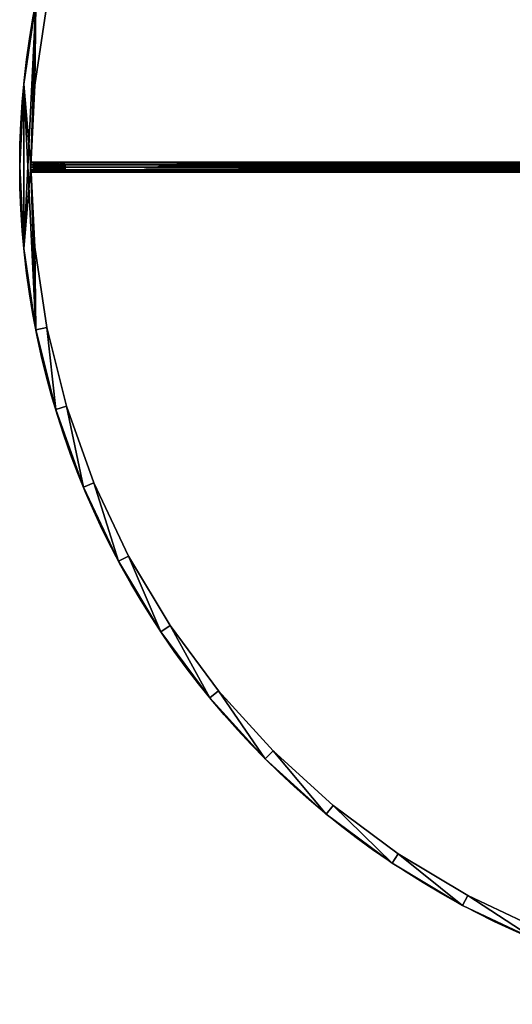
# Model space of a CAD drawing. Extents: x 5 to 504, y 5 to 504.
# Tile 1 of 256: x 5 to 151, y 5 to 298. Entities that reach past the tile are written whole.
import ezdxf

# ---------------------------------------------------------------- set-up
doc = ezdxf.new("R2010")
doc.units = 0
doc.layers.get('0').update_dxf_attribs({"color": 13, "linetype": 'CONTINUOUS'})

# ---------------------------------------------------------------- blocks, each defined once
blk = doc.blocks.new('GROUP_13')
for p, q in [((1.44, 329.41), (1.44, 329.41, 4)), ((5.42, 329.01), (5.42, 329.01, 4)), ((0, 300), (0, 300, 4)), ((4, 300), (4, 300, 4)), ((1.44, 270.59), (1.44, 270.59, 4)), ((5.42, 270.99, 4), (5.42, 270.99)), ((5.76, 241.47), (5.76, 241.47, 4)), ((9.69, 242.25, 4), (9.69, 242.25)), ((12.92, 212.91), (12.92, 212.91, 4)), ((16.74, 214.08, 4), (16.74, 214.08)), ((22.84, 185.19), (22.84, 185.19, 4)), ((26.53, 186.72, 4), (26.53, 186.72)), ((38.95, 160.47, 4), (38.95, 160.47)), ((35.42, 158.58), (35.42, 158.58, 4)), ((53.88, 135.55, 4), (53.88, 135.55)), ((50.56, 133.33), (50.56, 133.33, 4)), ((68.1, 109.68), (68.1, 109.68, 4)), ((71.19, 112.22, 4), (71.19, 112.22)), ((90.69, 90.69, 4), (90.69, 90.69)), ((87.87, 87.87), (87.87, 87.87, 4)), ((112.22, 71.19, 4), (112.22, 71.19)), ((109.68, 68.1), (109.68, 68.1, 4)), ((135.55, 53.88, 4), (135.55, 53.88)), ((133.33, 50.56), (133.33, 50.56, 4)), ((160.47, 38.95, 4), (160.47, 38.95)), ((158.58, 35.42), (158.58, 35.42, 4))]:
    blk.add_line(p, q)
for points in [[(9.69, 357.75, 4), (5.42, 329.01, 4), (4, 300, 4), (5.42, 270.99, 4), (9.69, 242.25, 4), (16.74, 214.08, 4), (26.53, 186.72, 4), (38.95, 160.47, 4), (53.88, 135.55, 4), (71.19, 112.22, 4), (90.69, 90.69, 4), (112.22, 71.19, 4), (135.55, 53.88, 4), (160.47, 38.95, 4), (186.72, 26.53, 4), (214.08, 16.74, 4), (242.25, 9.69, 4), (270.99, 5.42, 4), (300, 4, 4), (329.01, 5.42, 4), (357.75, 9.69, 4)], [(357.75, 9.69, 0), (329.01, 5.42, 0), (300, 4, 0), (270.99, 5.42, 0), (242.25, 9.69, 0), (214.08, 16.74, 0), (186.72, 26.53, 0), (160.47, 38.95, 0), (135.55, 53.88, 0), (112.22, 71.19, 0), (90.69, 90.69, 0), (71.19, 112.22, 0), (53.88, 135.55, 0), (38.95, 160.47, 0), (26.53, 186.72, 0), (16.74, 214.08, 0), (9.69, 242.25, 0), (5.42, 270.99, 0), (4, 300, 0), (5.42, 329.01, 0), (9.69, 357.75, 0)]]:
    blk.add_polyline3d(points)
for centre in [(300, 300), (300, 300, 4)]:
    blk.add_circle(centre, 300)
mesh = blk.add_polyface()
corners = [(1.44, 270.59, 4), (1.44, 329.41, 4), (0, 300, 4), (5.76, 241.47, 4), (4, 300, 4), (5.42, 270.99, 4), (9.69, 242.25, 4), (12.92, 212.91, 4), (16.74, 214.08, 4), (22.84, 185.19, 4), (26.53, 186.72, 4), (35.42, 158.58, 4), (38.95, 160.47, 4), (50.56, 133.33, 4), (53.88, 135.55, 4), (68.1, 109.68, 4), (71.19, 112.22, 4), (87.87, 87.87, 4), (90.69, 90.69, 4), (109.68, 68.1, 4), (112.22, 71.19, 4), (133.33, 50.56, 4), (135.55, 53.88, 4), (158.58, 35.42, 4), (160.47, 38.95, 4), (185.19, 22.84, 4), (186.72, 26.53, 4), (212.91, 12.92, 4), (214.08, 16.74, 4), (241.47, 5.76, 4), (242.25, 9.69, 4), (270.59, 1.44, 4), (270.99, 5.42, 4), (300, 0, 4), (300, 4, 4), (329.41, 1.44, 4), (329.01, 5.42, 4), (357.75, 9.69, 4), (358.53, 5.76, 4), (385.92, 16.74, 4), (387.09, 12.92, 4), (413.28, 26.53, 4), (414.81, 22.84, 4), (439.53, 38.95, 4), (441.42, 35.42, 4), (464.45, 53.88, 4), (466.67, 50.56, 4), (487.78, 71.19, 4), (490.32, 68.1, 4), (509.31, 90.69, 4), (512.13, 87.87, 4), (528.81, 112.22, 4), (531.9, 109.68, 4), (546.12, 135.55, 4), (549.44, 133.33, 4), (561.05, 160.47, 4), (564.58, 158.58, 4), (573.47, 186.72, 4), (577.16, 185.19, 4), (583.26, 214.08, 4), (587.08, 212.91, 4), (590.31, 242.25, 4), (594.24, 241.47, 4), (594.58, 270.99, 4), (598.56, 270.59, 4), (596, 300, 4), (5.76, 358.53, 4), (5.42, 329.01, 4), (9.69, 357.75, 4), (12.92, 387.09, 4), (16.74, 385.92, 4), (22.84, 414.81, 4), (26.53, 413.28, 4), (35.42, 441.42, 4), (38.95, 439.53, 4), (50.56, 466.67, 4), (53.88, 464.45, 4), (68.1, 490.32, 4), (71.19, 487.78, 4), (87.87, 512.13, 4), (90.69, 509.31, 4), (109.68, 531.9, 4), (112.22, 528.81, 4), (133.33, 549.44, 4), (135.55, 546.12, 4), (158.58, 564.58, 4), (160.47, 561.05, 4), (185.19, 577.16, 4), (186.72, 573.47, 4), (212.91, 587.08, 4), (214.08, 583.26, 4), (241.47, 594.24, 4), (242.25, 590.31, 4), (270.59, 598.56, 4), (270.99, 594.58, 4), (300, 600, 4), (300, 596, 4), (329.01, 594.58, 4), (329.41, 598.56, 4), (357.75, 590.31, 4), (358.53, 594.24, 4), (385.92, 583.26, 4), (387.09, 587.08, 4), (413.28, 573.47, 4), (414.81, 577.16, 4), (439.53, 561.05, 4), (441.42, 564.58, 4), (464.45, 546.12, 4), (466.67, 549.44, 4), (487.78, 528.81, 4), (490.32, 531.9, 4), (509.31, 509.31, 4), (512.13, 512.13, 4), (528.81, 487.78, 4), (531.9, 490.32, 4), (546.12, 464.45, 4), (549.44, 466.67, 4), (561.05, 439.53, 4), (564.58, 441.42, 4), (573.47, 413.28, 4), (577.16, 414.81, 4), (583.26, 385.92, 4), (587.08, 387.09, 4), (590.31, 357.75, 4), (594.24, 358.53, 4), (594.58, 329.01, 4), (598.56, 329.41, 4), (600, 300, 4)]
mesh.append_faces([[corners[k] for k in face] for face in [(0, 1, 2), (126, 64, 127)]], dxfattribs={"vtx0": -1})
mesh.append_faces([[corners[k] for k in face] for face in [(4, 3, 5), (5, 3, 6), (6, 7, 8), (8, 9, 10), (10, 11, 12), (12, 13, 14), (14, 15, 16), (16, 17, 18), (18, 19, 20), (20, 21, 22), (22, 23, 24), (24, 25, 26), (26, 27, 28), (28, 29, 30), (30, 31, 32), (32, 33, 34), (34, 35, 36), (36, 35, 37), (37, 38, 39), (39, 40, 41), (41, 42, 43), (43, 44, 45), (45, 46, 47), (47, 48, 49), (49, 50, 51), (51, 52, 53), (53, 54, 55), (55, 56, 57), (57, 58, 59), (59, 60, 61), (61, 62, 63), (63, 64, 65), (66, 68, 69), (69, 70, 71), (71, 72, 73), (73, 74, 75), (75, 76, 77), (77, 78, 79), (79, 80, 81), (81, 82, 83), (83, 84, 85), (85, 86, 87), (87, 88, 89), (89, 90, 91), (91, 92, 93), (93, 94, 95), (95, 97, 98), (98, 99, 100), (100, 101, 102), (102, 103, 104), (104, 105, 106), (106, 107, 108), (108, 109, 110), (110, 111, 112), (112, 113, 114), (114, 115, 116), (116, 117, 118), (118, 119, 120), (120, 121, 122), (122, 123, 124), (124, 125, 126)]], dxfattribs={"vtx0": -1, "vtx1": -1})
mesh.append_faces([[corners[k] for k in face] for face in [(1, 3, 4), (126, 65, 64)]], dxfattribs={"vtx0": -1, "vtx1": -1, "vtx2": -1})
mesh.append_faces([[corners[k] for k in face] for face in [(1, 0, 3), (6, 3, 7), (8, 7, 9), (10, 9, 11), (12, 11, 13), (14, 13, 15), (16, 15, 17), (18, 17, 19), (20, 19, 21), (22, 21, 23), (24, 23, 25), (26, 25, 27), (28, 27, 29), (30, 29, 31), (32, 31, 33), (34, 33, 35), (37, 35, 38), (39, 38, 40), (41, 40, 42), (43, 42, 44), (45, 44, 46), (47, 46, 48), (49, 48, 50), (51, 50, 52), (53, 52, 54), (55, 54, 56), (57, 56, 58), (59, 58, 60), (61, 60, 62), (63, 62, 64), (4, 66, 1), (66, 4, 67), (66, 67, 68), (69, 68, 70), (71, 70, 72), (73, 72, 74), (75, 74, 76), (77, 76, 78), (79, 78, 80), (81, 80, 82), (83, 82, 84), (85, 84, 86), (87, 86, 88), (89, 88, 90), (91, 90, 92), (93, 92, 94), (95, 94, 96), (95, 96, 97), (98, 97, 99), (100, 99, 101), (102, 101, 103), (104, 103, 105), (106, 105, 107), (108, 107, 109), (110, 109, 111), (112, 111, 113), (114, 113, 115), (116, 115, 117), (118, 117, 119), (120, 119, 121), (122, 121, 123), (124, 123, 125), (126, 125, 65)]], dxfattribs={"vtx0": -1, "vtx2": -1})
mesh = blk.add_polyface()
corners = [(1.44, 329.41), (1.44, 270.59), (0, 300), (5.76, 358.53), (4, 300), (5.42, 329.01), (9.69, 357.75), (12.92, 387.09), (16.74, 385.92), (22.84, 414.81), (26.53, 413.28), (35.42, 441.42), (38.95, 439.53), (50.56, 466.67), (53.88, 464.45), (68.1, 490.32), (71.19, 487.78), (87.87, 512.13), (90.69, 509.31), (109.68, 531.9), (112.22, 528.81), (133.33, 549.44), (135.55, 546.12), (158.58, 564.58), (160.47, 561.05), (185.19, 577.16), (186.72, 573.47), (212.91, 587.08), (214.08, 583.26), (241.47, 594.24), (242.25, 590.31), (270.59, 598.56), (270.99, 594.58), (300, 600), (300, 596), (329.41, 598.56), (329.01, 594.58), (357.75, 590.31), (358.53, 594.24), (385.92, 583.26), (387.09, 587.08), (413.28, 573.47), (414.81, 577.16), (439.53, 561.05), (441.42, 564.58), (464.45, 546.12), (466.67, 549.44), (487.78, 528.81), (490.32, 531.9), (509.31, 509.31), (512.13, 512.13), (528.81, 487.78), (531.9, 490.32), (546.12, 464.45), (549.44, 466.67), (561.05, 439.53), (564.58, 441.42), (573.47, 413.28), (577.16, 414.81), (583.26, 385.92), (587.08, 387.09), (590.31, 357.75), (594.24, 358.53), (594.58, 329.01), (598.56, 329.41), (596, 300), (5.76, 241.47), (5.42, 270.99), (9.69, 242.25), (12.92, 212.91), (16.74, 214.08), (22.84, 185.19), (26.53, 186.72), (35.42, 158.58), (38.95, 160.47), (50.56, 133.33), (53.88, 135.55), (68.1, 109.68), (71.19, 112.22), (87.87, 87.87), (90.69, 90.69), (109.68, 68.1), (112.22, 71.19), (133.33, 50.56), (135.55, 53.88), (158.58, 35.42), (160.47, 38.95), (185.19, 22.84), (186.72, 26.53), (212.91, 12.92), (214.08, 16.74), (241.47, 5.76), (242.25, 9.69), (270.59, 1.44), (270.99, 5.42), (300, 0), (300, 4), (329.41, 1.44), (329.01, 5.42), (357.75, 9.69), (358.53, 5.76), (385.92, 16.74), (387.09, 12.92), (413.28, 26.53), (414.81, 22.84), (439.53, 38.95), (441.42, 35.42), (464.45, 53.88), (466.67, 50.56), (487.78, 71.19), (490.32, 68.1), (509.31, 90.69), (512.13, 87.87), (528.81, 112.22), (531.9, 109.68), (546.12, 135.55), (549.44, 133.33), (561.05, 160.47), (564.58, 158.58), (573.47, 186.72), (577.16, 185.19), (583.26, 214.08), (587.08, 212.91), (590.31, 242.25), (594.24, 241.47), (594.58, 270.99), (598.56, 270.59), (600, 300)]
mesh.append_faces([[corners[k] for k in face] for face in [(0, 1, 2), (126, 64, 127)]], dxfattribs={"vtx0": -1})
mesh.append_faces([[corners[k] for k in face] for face in [(4, 3, 5), (5, 3, 6), (6, 7, 8), (8, 9, 10), (10, 11, 12), (12, 13, 14), (14, 15, 16), (16, 17, 18), (18, 19, 20), (20, 21, 22), (22, 23, 24), (24, 25, 26), (26, 27, 28), (28, 29, 30), (30, 31, 32), (32, 33, 34), (34, 35, 36), (36, 35, 37), (37, 38, 39), (39, 40, 41), (41, 42, 43), (43, 44, 45), (45, 46, 47), (47, 48, 49), (49, 50, 51), (51, 52, 53), (53, 54, 55), (55, 56, 57), (57, 58, 59), (59, 60, 61), (61, 62, 63), (63, 64, 65), (66, 68, 69), (69, 70, 71), (71, 72, 73), (73, 74, 75), (75, 76, 77), (77, 78, 79), (79, 80, 81), (81, 82, 83), (83, 84, 85), (85, 86, 87), (87, 88, 89), (89, 90, 91), (91, 92, 93), (93, 94, 95), (95, 96, 97), (97, 99, 100), (100, 101, 102), (102, 103, 104), (104, 105, 106), (106, 107, 108), (108, 109, 110), (110, 111, 112), (112, 113, 114), (114, 115, 116), (116, 117, 118), (118, 119, 120), (120, 121, 122), (122, 123, 124), (124, 125, 126)]], dxfattribs={"vtx0": -1, "vtx1": -1})
mesh.append_faces([[corners[k] for k in face] for face in [(1, 3, 4), (126, 65, 64)]], dxfattribs={"vtx0": -1, "vtx1": -1, "vtx2": -1})
mesh.append_faces([[corners[k] for k in face] for face in [(1, 0, 3), (6, 3, 7), (8, 7, 9), (10, 9, 11), (12, 11, 13), (14, 13, 15), (16, 15, 17), (18, 17, 19), (20, 19, 21), (22, 21, 23), (24, 23, 25), (26, 25, 27), (28, 27, 29), (30, 29, 31), (32, 31, 33), (34, 33, 35), (37, 35, 38), (39, 38, 40), (41, 40, 42), (43, 42, 44), (45, 44, 46), (47, 46, 48), (49, 48, 50), (51, 50, 52), (53, 52, 54), (55, 54, 56), (57, 56, 58), (59, 58, 60), (61, 60, 62), (63, 62, 64), (4, 66, 1), (66, 4, 67), (66, 67, 68), (69, 68, 70), (71, 70, 72), (73, 72, 74), (75, 74, 76), (77, 76, 78), (79, 78, 80), (81, 80, 82), (83, 82, 84), (85, 84, 86), (87, 86, 88), (89, 88, 90), (91, 90, 92), (93, 92, 94), (95, 94, 96), (97, 96, 98), (97, 98, 99), (100, 99, 101), (102, 101, 103), (104, 103, 105), (106, 105, 107), (108, 107, 109), (110, 109, 111), (112, 111, 113), (114, 113, 115), (116, 115, 117), (118, 117, 119), (120, 119, 121), (122, 121, 123), (124, 123, 125), (126, 125, 65)]], dxfattribs={"vtx0": -1, "vtx2": -1})
mesh = blk.add_polyface()
corners = [(5.76, 358.53, 4), (1.44, 329.41), (1.44, 329.41, 4), (5.76, 358.53)]
mesh.append_faces([[corners[k] for k in face] for face in [(0, 1, 2), (1, 0, 3)]], dxfattribs={"vtx0": -1})
mesh = blk.add_polyface()
corners = [(9.69, 357.75), (5.42, 329.01, 4), (5.42, 329.01), (9.69, 357.75, 4)]
mesh.append_faces([[corners[k] for k in face] for face in [(0, 1, 2), (1, 0, 3)]], dxfattribs={"vtx0": -1})
mesh = blk.add_polyface()
corners = [(1.44, 329.41, 4), (0, 300), (0, 300, 4), (1.44, 329.41)]
mesh.append_faces([[corners[k] for k in face] for face in [(0, 1, 2), (1, 0, 3)]], dxfattribs={"vtx0": -1})
mesh = blk.add_polyface()
corners = [(5.42, 329.01), (4, 300, 4), (4, 300), (5.42, 329.01, 4)]
mesh.append_faces([[corners[k] for k in face] for face in [(0, 1, 2), (1, 0, 3)]], dxfattribs={"vtx0": -1})
mesh = blk.add_polyface()
corners = [(0, 300, 4), (1.44, 270.59), (1.44, 270.59, 4), (0, 300)]
mesh.append_faces([[corners[k] for k in face] for face in [(0, 1, 2), (1, 0, 3)]], dxfattribs={"vtx0": -1})
mesh = blk.add_polyface()
corners = [(4, 300), (5.42, 270.99, 4), (5.42, 270.99), (4, 300, 4)]
mesh.append_faces([[corners[k] for k in face] for face in [(0, 1, 2), (1, 0, 3)]], dxfattribs={"vtx0": -1})
mesh = blk.add_polyface()
corners = [(1.44, 270.59, 4), (5.76, 241.47), (5.76, 241.47, 4), (1.44, 270.59)]
mesh.append_faces([[corners[k] for k in face] for face in [(0, 1, 2), (1, 0, 3)]], dxfattribs={"vtx0": -1})
mesh = blk.add_polyface()
corners = [(5.42, 270.99), (9.69, 242.25, 4), (9.69, 242.25), (5.42, 270.99, 4)]
mesh.append_faces([[corners[k] for k in face] for face in [(0, 1, 2), (1, 0, 3)]], dxfattribs={"vtx0": -1})
mesh = blk.add_polyface()
corners = [(5.76, 241.47, 4), (12.92, 212.91), (12.92, 212.91, 4), (5.76, 241.47)]
mesh.append_faces([[corners[k] for k in face] for face in [(0, 1, 2), (1, 0, 3)]], dxfattribs={"vtx0": -1})
mesh = blk.add_polyface()
corners = [(9.69, 242.25), (16.74, 214.08, 4), (16.74, 214.08), (9.69, 242.25, 4)]
mesh.append_faces([[corners[k] for k in face] for face in [(0, 1, 2), (1, 0, 3)]], dxfattribs={"vtx0": -1})
mesh = blk.add_polyface()
corners = [(12.92, 212.91, 4), (22.84, 185.19), (22.84, 185.19, 4), (12.92, 212.91)]
mesh.append_faces([[corners[k] for k in face] for face in [(0, 1, 2), (1, 0, 3)]], dxfattribs={"vtx0": -1})
mesh = blk.add_polyface()
corners = [(16.74, 214.08), (26.53, 186.72, 4), (26.53, 186.72), (16.74, 214.08, 4)]
mesh.append_faces([[corners[k] for k in face] for face in [(0, 1, 2), (1, 0, 3)]], dxfattribs={"vtx0": -1})
mesh = blk.add_polyface()
corners = [(22.84, 185.19, 4), (35.42, 158.58), (35.42, 158.58, 4), (22.84, 185.19)]
mesh.append_faces([[corners[k] for k in face] for face in [(0, 1, 2), (1, 0, 3)]], dxfattribs={"vtx0": -1})
mesh = blk.add_polyface()
corners = [(26.53, 186.72), (38.95, 160.47, 4), (38.95, 160.47), (26.53, 186.72, 4)]
mesh.append_faces([[corners[k] for k in face] for face in [(0, 1, 2), (1, 0, 3)]], dxfattribs={"vtx0": -1})
mesh = blk.add_polyface()
corners = [(38.95, 160.47), (53.88, 135.55, 4), (53.88, 135.55), (38.95, 160.47, 4)]
mesh.append_faces([[corners[k] for k in face] for face in [(0, 1, 2), (1, 0, 3)]], dxfattribs={"vtx0": -1})
mesh = blk.add_polyface()
corners = [(35.42, 158.58, 4), (50.56, 133.33), (50.56, 133.33, 4), (35.42, 158.58)]
mesh.append_faces([[corners[k] for k in face] for face in [(0, 1, 2), (1, 0, 3)]], dxfattribs={"vtx0": -1})
mesh = blk.add_polyface()
corners = [(53.88, 135.55), (71.19, 112.22, 4), (71.19, 112.22), (53.88, 135.55, 4)]
mesh.append_faces([[corners[k] for k in face] for face in [(0, 1, 2), (1, 0, 3)]], dxfattribs={"vtx0": -1})
mesh = blk.add_polyface()
corners = [(50.56, 133.33, 4), (68.1, 109.68), (68.1, 109.68, 4), (50.56, 133.33)]
mesh.append_faces([[corners[k] for k in face] for face in [(0, 1, 2), (1, 0, 3)]], dxfattribs={"vtx0": -1})
mesh = blk.add_polyface()
corners = [(68.1, 109.68, 4), (87.87, 87.87), (87.87, 87.87, 4), (68.1, 109.68)]
mesh.append_faces([[corners[k] for k in face] for face in [(0, 1, 2), (1, 0, 3)]], dxfattribs={"vtx0": -1})
mesh = blk.add_polyface()
corners = [(71.19, 112.22), (90.69, 90.69, 4), (90.69, 90.69), (71.19, 112.22, 4)]
mesh.append_faces([[corners[k] for k in face] for face in [(0, 1, 2), (1, 0, 3)]], dxfattribs={"vtx0": -1})
mesh = blk.add_polyface()
corners = [(90.69, 90.69, 4), (112.22, 71.19), (90.69, 90.69), (112.22, 71.19, 4)]
mesh.append_faces([[corners[k] for k in face] for face in [(0, 1, 2), (1, 0, 3)]], dxfattribs={"vtx0": -1})
mesh = blk.add_polyface()
corners = [(109.68, 68.1, 4), (87.87, 87.87), (109.68, 68.1), (87.87, 87.87, 4)]
mesh.append_faces([[corners[k] for k in face] for face in [(0, 1, 2), (1, 0, 3)]], dxfattribs={"vtx0": -1})
mesh = blk.add_polyface()
corners = [(112.22, 71.19, 4), (135.55, 53.88), (112.22, 71.19), (135.55, 53.88, 4)]
mesh.append_faces([[corners[k] for k in face] for face in [(0, 1, 2), (1, 0, 3)]], dxfattribs={"vtx0": -1})
mesh = blk.add_polyface()
corners = [(133.33, 50.56, 4), (109.68, 68.1), (133.33, 50.56), (109.68, 68.1, 4)]
mesh.append_faces([[corners[k] for k in face] for face in [(0, 1, 2), (1, 0, 3)]], dxfattribs={"vtx0": -1})
mesh = blk.add_polyface()
corners = [(135.55, 53.88, 4), (160.47, 38.95), (135.55, 53.88), (160.47, 38.95, 4)]
mesh.append_faces([[corners[k] for k in face] for face in [(0, 1, 2), (1, 0, 3)]], dxfattribs={"vtx0": -1})
mesh = blk.add_polyface()
corners = [(158.58, 35.42, 4), (133.33, 50.56), (158.58, 35.42), (133.33, 50.56, 4)]
mesh.append_faces([[corners[k] for k in face] for face in [(0, 1, 2), (1, 0, 3)]], dxfattribs={"vtx0": -1})
mesh = blk.add_polyface()
corners = [(160.47, 38.95, 4), (186.72, 26.53), (160.47, 38.95), (186.72, 26.53, 4)]
mesh.append_faces([[corners[k] for k in face] for face in [(0, 1, 2), (1, 0, 3)]], dxfattribs={"vtx0": -1})
mesh = blk.add_polyface()
corners = [(185.19, 22.84, 4), (158.58, 35.42), (185.19, 22.84), (158.58, 35.42, 4)]
mesh.append_faces([[corners[k] for k in face] for face in [(0, 1, 2), (1, 0, 3)]], dxfattribs={"vtx0": -1})
blk = doc.blocks.new('GROUP_6')
for p, q in [((1.44, 329.41, -12), (1.44, 329.41, 112)), ((0, 300, -12), (0, 300, 112)), ((1.44, 270.59, -12), (1.44, 270.59, 112)), ((5.76, 241.47, -12), (5.76, 241.47, 112)), ((12.92, 212.91, -12), (12.92, 212.91, 112)), ((22.84, 185.19, -12), (22.84, 185.19, 112)), ((35.42, 158.58, -12), (35.42, 158.58, 112)), ((50.56, 133.33, -12), (50.56, 133.33, 112)), ((68.1, 109.68, -12), (68.1, 109.68, 112)), ((87.87, 87.87, -12), (87.87, 87.87, 112)), ((109.68, 68.1, -12), (109.68, 68.1, 112)), ((133.33, 50.56, -12), (133.33, 50.56, 112)), ((158.58, 35.42, -12), (158.58, 35.42, 112))]:
    blk.add_line(p, q)
for centre in [(300, 300, -12), (300, 300, 112)]:
    blk.add_circle(centre, 300)
mesh = blk.add_polyface()
corners = [(5.76, 358.53, 112), (1.44, 329.41, -12), (1.44, 329.41, 112), (5.76, 358.53, -12)]
mesh.append_faces([[corners[k] for k in face] for face in [(0, 1, 2), (1, 0, 3)]], dxfattribs={"vtx0": -1})
mesh = blk.add_polyface()
corners = [(1.44, 329.41, 112), (0, 300, -12), (0, 300, 112), (1.44, 329.41, -12)]
mesh.append_faces([[corners[k] for k in face] for face in [(0, 1, 2), (1, 0, 3)]], dxfattribs={"vtx0": -1})
mesh = blk.add_polyface()
corners = [(0, 300, 112), (1.44, 270.59, -12), (1.44, 270.59, 112), (0, 300, -12)]
mesh.append_faces([[corners[k] for k in face] for face in [(0, 1, 2), (1, 0, 3)]], dxfattribs={"vtx0": -1})
mesh = blk.add_polyface()
corners = [(1.44, 270.59, 112), (5.76, 241.47, -12), (5.76, 241.47, 112), (1.44, 270.59, -12)]
mesh.append_faces([[corners[k] for k in face] for face in [(0, 1, 2), (1, 0, 3)]], dxfattribs={"vtx0": -1})
mesh = blk.add_polyface()
corners = [(5.76, 241.47, 112), (12.92, 212.91, -12), (12.92, 212.91, 112), (5.76, 241.47, -12)]
mesh.append_faces([[corners[k] for k in face] for face in [(0, 1, 2), (1, 0, 3)]], dxfattribs={"vtx0": -1})
mesh = blk.add_polyface()
corners = [(12.92, 212.91, 112), (22.84, 185.19, -12), (22.84, 185.19, 112), (12.92, 212.91, -12)]
mesh.append_faces([[corners[k] for k in face] for face in [(0, 1, 2), (1, 0, 3)]], dxfattribs={"vtx0": -1})
mesh = blk.add_polyface()
corners = [(22.84, 185.19, 112), (35.42, 158.58, -12), (35.42, 158.58, 112), (22.84, 185.19, -12)]
mesh.append_faces([[corners[k] for k in face] for face in [(0, 1, 2), (1, 0, 3)]], dxfattribs={"vtx0": -1})
mesh = blk.add_polyface()
corners = [(35.42, 158.58, 112), (50.56, 133.33, -12), (50.56, 133.33, 112), (35.42, 158.58, -12)]
mesh.append_faces([[corners[k] for k in face] for face in [(0, 1, 2), (1, 0, 3)]], dxfattribs={"vtx0": -1})
mesh = blk.add_polyface()
corners = [(50.56, 133.33, 112), (68.1, 109.68, -12), (68.1, 109.68, 112), (50.56, 133.33, -12)]
mesh.append_faces([[corners[k] for k in face] for face in [(0, 1, 2), (1, 0, 3)]], dxfattribs={"vtx0": -1})
mesh = blk.add_polyface()
corners = [(68.1, 109.68, 112), (87.87, 87.87, -12), (87.87, 87.87, 112), (68.1, 109.68, -12)]
mesh.append_faces([[corners[k] for k in face] for face in [(0, 1, 2), (1, 0, 3)]], dxfattribs={"vtx0": -1})
mesh = blk.add_polyface()
corners = [(109.68, 68.1, 112), (87.87, 87.87, -12), (109.68, 68.1, -12), (87.87, 87.87, 112)]
mesh.append_faces([[corners[k] for k in face] for face in [(0, 1, 2), (1, 0, 3)]], dxfattribs={"vtx0": -1})
mesh = blk.add_polyface()
corners = [(133.33, 50.56, 112), (109.68, 68.1, -12), (133.33, 50.56, -12), (109.68, 68.1, 112)]
mesh.append_faces([[corners[k] for k in face] for face in [(0, 1, 2), (1, 0, 3)]], dxfattribs={"vtx0": -1})
mesh = blk.add_polyface()
corners = [(158.58, 35.42, 112), (133.33, 50.56, -12), (158.58, 35.42, -12), (133.33, 50.56, 112)]
mesh.append_faces([[corners[k] for k in face] for face in [(0, 1, 2), (1, 0, 3)]], dxfattribs={"vtx0": -1})
mesh = blk.add_polyface()
corners = [(185.19, 22.84, 112), (158.58, 35.42, -12), (185.19, 22.84, -12), (158.58, 35.42, 112)]
mesh.append_faces([[corners[k] for k in face] for face in [(0, 1, 2), (1, 0, 3)]], dxfattribs={"vtx0": -1})
blk = doc.blocks.new('GROUP_3')
for p in [(0, 0, 66), (0, 0, -95)]:
    blk.add_blockref('GROUP_13', p)
at = {"zscale": 1.266129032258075}
blk.add_blockref('GROUP_6', (0, 0, -75.81), dxfattribs=at)
blk = doc.blocks.new('GROUP_5')
for p, q in [((1.44, 329.41, -12), (1.44, 329.41, 112)), ((0, 300, -12), (0, 300, 112)), ((1.44, 270.59, -12), (1.44, 270.59, 112)), ((5.76, 241.47, -12), (5.76, 241.47, 112)), ((12.92, 212.91, -12), (12.92, 212.91, 112)), ((22.84, 185.19, -12), (22.84, 185.19, 112)), ((35.42, 158.58, -12), (35.42, 158.58, 112)), ((50.56, 133.33, -12), (50.56, 133.33, 112)), ((68.1, 109.68, -12), (68.1, 109.68, 112)), ((87.87, 87.87, -12), (87.87, 87.87, 112)), ((109.68, 68.1, -12), (109.68, 68.1, 112)), ((133.33, 50.56, -12), (133.33, 50.56, 112)), ((158.58, 35.42, -12), (158.58, 35.42, 112))]:
    blk.add_line(p, q)
for centre in [(300, 300, -12), (300, 300, 112)]:
    blk.add_circle(centre, 300)
mesh = blk.add_polyface()
corners = [(5.76, 358.53, 112), (1.44, 329.41, -12), (1.44, 329.41, 112), (5.76, 358.53, -12)]
mesh.append_faces([[corners[k] for k in face] for face in [(0, 1, 2), (1, 0, 3)]], dxfattribs={"vtx0": -1})
mesh = blk.add_polyface()
corners = [(1.44, 329.41, 112), (0, 300, -12), (0, 300, 112), (1.44, 329.41, -12)]
mesh.append_faces([[corners[k] for k in face] for face in [(0, 1, 2), (1, 0, 3)]], dxfattribs={"vtx0": -1})
mesh = blk.add_polyface()
corners = [(0, 300, 112), (1.44, 270.59, -12), (1.44, 270.59, 112), (0, 300, -12)]
mesh.append_faces([[corners[k] for k in face] for face in [(0, 1, 2), (1, 0, 3)]], dxfattribs={"vtx0": -1})
mesh = blk.add_polyface()
corners = [(1.44, 270.59, 112), (5.76, 241.47, -12), (5.76, 241.47, 112), (1.44, 270.59, -12)]
mesh.append_faces([[corners[k] for k in face] for face in [(0, 1, 2), (1, 0, 3)]], dxfattribs={"vtx0": -1})
mesh = blk.add_polyface()
corners = [(5.76, 241.47, 112), (12.92, 212.91, -12), (12.92, 212.91, 112), (5.76, 241.47, -12)]
mesh.append_faces([[corners[k] for k in face] for face in [(0, 1, 2), (1, 0, 3)]], dxfattribs={"vtx0": -1})
mesh = blk.add_polyface()
corners = [(12.92, 212.91, 112), (22.84, 185.19, -12), (22.84, 185.19, 112), (12.92, 212.91, -12)]
mesh.append_faces([[corners[k] for k in face] for face in [(0, 1, 2), (1, 0, 3)]], dxfattribs={"vtx0": -1})
mesh = blk.add_polyface()
corners = [(22.84, 185.19, 112), (35.42, 158.58, -12), (35.42, 158.58, 112), (22.84, 185.19, -12)]
mesh.append_faces([[corners[k] for k in face] for face in [(0, 1, 2), (1, 0, 3)]], dxfattribs={"vtx0": -1})
mesh = blk.add_polyface()
corners = [(35.42, 158.58, 112), (50.56, 133.33, -12), (50.56, 133.33, 112), (35.42, 158.58, -12)]
mesh.append_faces([[corners[k] for k in face] for face in [(0, 1, 2), (1, 0, 3)]], dxfattribs={"vtx0": -1})
mesh = blk.add_polyface()
corners = [(50.56, 133.33, 112), (68.1, 109.68, -12), (68.1, 109.68, 112), (50.56, 133.33, -12)]
mesh.append_faces([[corners[k] for k in face] for face in [(0, 1, 2), (1, 0, 3)]], dxfattribs={"vtx0": -1})
mesh = blk.add_polyface()
corners = [(68.1, 109.68, 112), (87.87, 87.87, -12), (87.87, 87.87, 112), (68.1, 109.68, -12)]
mesh.append_faces([[corners[k] for k in face] for face in [(0, 1, 2), (1, 0, 3)]], dxfattribs={"vtx0": -1})
mesh = blk.add_polyface()
corners = [(109.68, 68.1, 112), (87.87, 87.87, -12), (109.68, 68.1, -12), (87.87, 87.87, 112)]
mesh.append_faces([[corners[k] for k in face] for face in [(0, 1, 2), (1, 0, 3)]], dxfattribs={"vtx0": -1})
mesh = blk.add_polyface()
corners = [(133.33, 50.56, 112), (109.68, 68.1, -12), (133.33, 50.56, -12), (109.68, 68.1, 112)]
mesh.append_faces([[corners[k] for k in face] for face in [(0, 1, 2), (1, 0, 3)]], dxfattribs={"vtx0": -1})
mesh = blk.add_polyface()
corners = [(158.58, 35.42, 112), (133.33, 50.56, -12), (158.58, 35.42, -12), (133.33, 50.56, 112)]
mesh.append_faces([[corners[k] for k in face] for face in [(0, 1, 2), (1, 0, 3)]], dxfattribs={"vtx0": -1})
mesh = blk.add_polyface()
corners = [(185.19, 22.84, 112), (158.58, 35.42, -12), (185.19, 22.84, -12), (158.58, 35.42, 112)]
mesh.append_faces([[corners[k] for k in face] for face in [(0, 1, 2), (1, 0, 3)]], dxfattribs={"vtx0": -1})
blk = doc.blocks.new('GROUP_8')
for p in [(0, 0, 66), (0, 0, -95)]:
    blk.add_blockref('GROUP_13', p)
at = {"zscale": 1.266129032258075}
blk.add_blockref('GROUP_5', (0, 0, -75.81), dxfattribs=at)
blk = doc.blocks.new('GROUP_31')
for p, q in [((1.5, 3), (1.5, 3, 500)), ((0, 1.5), (0, 1.5, 500)), ((0.2, 2.25), (0.2, 2.25, 500)), ((0.2, 0.75), (0.2, 0.75, 500)), ((0.75, 2.8), (0.75, 2.8, 500)), ((0.75, 0.2), (0.75, 0.2, 500)), ((1.5, 0), (1.5, 0, 500)), ((2.25, 2.8), (2.25, 2.8, 500)), ((2.25, 0.2), (2.25, 0.2, 500)), ((2.8, 2.25), (2.8, 2.25, 500)), ((2.8, 0.75), (2.8, 0.75, 500)), ((3, 1.5), (3, 1.5, 500))]:
    blk.add_line(p, q)
at = {"extrusion": (0, 0, -1)}
for centre in [(-1.5, 1.5, -500), (-1.5, 1.5)]:
    blk.add_circle(centre, 1.5, dxfattribs=at)
mesh = blk.add_polyface()
corners = [(0.2, 2.25), (0.2, 0.75), (0, 1.5), (0.75, 2.8), (0.75, 0.2), (1.5, 3), (1.5, 0), (2.25, 2.8), (2.25, 0.2), (2.8, 2.25), (2.8, 0.75), (3, 1.5)]
mesh.append_faces([[corners[k] for k in face] for face in [(0, 1, 2), (10, 9, 11)]], dxfattribs={"vtx0": -1})
mesh.append_faces([[corners[k] for k in face] for face in [(1, 3, 4), (4, 5, 6), (6, 7, 8), (8, 9, 10)]], dxfattribs={"vtx0": -1, "vtx1": -1})
mesh.append_faces([[corners[k] for k in face] for face in [(1, 0, 3), (4, 3, 5), (6, 5, 7), (8, 7, 9)]], dxfattribs={"vtx0": -1, "vtx2": -1})
mesh = blk.add_polyface()
corners = [(0.2, 0.75, 500), (0.2, 2.25, 500), (0, 1.5, 500), (0.75, 0.2, 500), (0.75, 2.8, 500), (1.5, 0, 500), (1.5, 3, 500), (2.25, 0.2, 500), (2.25, 2.8, 500), (2.8, 0.75, 500), (2.8, 2.25, 500), (3, 1.5, 500)]
mesh.append_faces([[corners[k] for k in face] for face in [(0, 1, 2), (10, 9, 11)]], dxfattribs={"vtx0": -1})
mesh.append_faces([[corners[k] for k in face] for face in [(1, 3, 4), (4, 5, 6), (6, 7, 8), (8, 9, 10)]], dxfattribs={"vtx0": -1, "vtx1": -1})
mesh.append_faces([[corners[k] for k in face] for face in [(1, 0, 3), (4, 3, 5), (6, 5, 7), (8, 7, 9)]], dxfattribs={"vtx0": -1, "vtx2": -1})
mesh = blk.add_polyface()
corners = [(0.75, 2.8, 500), (1.5, 3), (0.75, 2.8), (1.5, 3, 500)]
mesh.append_faces([[corners[k] for k in face] for face in [(0, 1, 2), (1, 0, 3)]], dxfattribs={"vtx0": -1})
mesh = blk.add_polyface()
corners = [(1.5, 3, 500), (2.25, 2.8), (1.5, 3), (2.25, 2.8, 500)]
mesh.append_faces([[corners[k] for k in face] for face in [(0, 1, 2), (1, 0, 3)]], dxfattribs={"vtx0": -1})
mesh = blk.add_polyface()
corners = [(0.2, 2.25, 500), (0, 1.5), (0, 1.5, 500), (0.2, 2.25)]
mesh.append_faces([[corners[k] for k in face] for face in [(0, 1, 2), (1, 0, 3)]], dxfattribs={"vtx0": -1})
mesh = blk.add_polyface()
corners = [(0, 1.5, 500), (0.2, 0.75), (0.2, 0.75, 500), (0, 1.5)]
mesh.append_faces([[corners[k] for k in face] for face in [(0, 1, 2), (1, 0, 3)]], dxfattribs={"vtx0": -1})
mesh = blk.add_polyface()
corners = [(0.75, 2.8, 500), (0.2, 2.25), (0.2, 2.25, 500), (0.75, 2.8)]
mesh.append_faces([[corners[k] for k in face] for face in [(0, 1, 2), (1, 0, 3)]], dxfattribs={"vtx0": -1})
mesh = blk.add_polyface()
corners = [(0.2, 0.75, 500), (0.75, 0.2), (0.75, 0.2, 500), (0.2, 0.75)]
mesh.append_faces([[corners[k] for k in face] for face in [(0, 1, 2), (1, 0, 3)]], dxfattribs={"vtx0": -1})
mesh = blk.add_polyface()
corners = [(1.5, 0, 500), (0.75, 0.2), (1.5, 0), (0.75, 0.2, 500)]
mesh.append_faces([[corners[k] for k in face] for face in [(0, 1, 2), (1, 0, 3)]], dxfattribs={"vtx0": -1})
mesh = blk.add_polyface()
corners = [(2.25, 0.2, 500), (1.5, 0), (2.25, 0.2), (1.5, 0, 500)]
mesh.append_faces([[corners[k] for k in face] for face in [(0, 1, 2), (1, 0, 3)]], dxfattribs={"vtx0": -1})
mesh = blk.add_polyface()
corners = [(2.25, 2.8), (2.8, 2.25, 500), (2.8, 2.25), (2.25, 2.8, 500)]
mesh.append_faces([[corners[k] for k in face] for face in [(0, 1, 2), (1, 0, 3)]], dxfattribs={"vtx0": -1})
mesh = blk.add_polyface()
corners = [(2.8, 0.75), (2.25, 0.2, 500), (2.25, 0.2), (2.8, 0.75, 500)]
mesh.append_faces([[corners[k] for k in face] for face in [(0, 1, 2), (1, 0, 3)]], dxfattribs={"vtx0": -1})
mesh = blk.add_polyface()
corners = [(2.8, 2.25), (3, 1.5, 500), (3, 1.5), (2.8, 2.25, 500)]
mesh.append_faces([[corners[k] for k in face] for face in [(0, 1, 2), (1, 0, 3)]], dxfattribs={"vtx0": -1})
mesh = blk.add_polyface()
corners = [(3, 1.5), (2.8, 0.75, 500), (2.8, 0.75), (3, 1.5, 500)]
mesh.append_faces([[corners[k] for k in face] for face in [(0, 1, 2), (1, 0, 3)]], dxfattribs={"vtx0": -1})
blk = doc.blocks.new('GROUP_25')
for p, q in [((1.5, 3), (1.5, 3, 500)), ((0, 1.5), (0, 1.5, 500)), ((0.2, 2.25), (0.2, 2.25, 500)), ((0.2, 0.75), (0.2, 0.75, 500)), ((0.75, 2.8), (0.75, 2.8, 500)), ((0.75, 0.2), (0.75, 0.2, 500)), ((1.5, 0), (1.5, 0, 500)), ((2.25, 2.8), (2.25, 2.8, 500)), ((2.25, 0.2), (2.25, 0.2, 500)), ((2.8, 2.25), (2.8, 2.25, 500)), ((2.8, 0.75), (2.8, 0.75, 500)), ((3, 1.5), (3, 1.5, 500))]:
    blk.add_line(p, q)
at = {"extrusion": (-1.53432e-17, 2.65753e-17, -1)}
blk.add_circle((-1.5, 1.5, -500), 1.5, dxfattribs=at)
at = {"extrusion": (-4.60297e-17, 2.65753e-17, -1)}
blk.add_circle((-1.5, 1.5), 1.5, dxfattribs=at)
mesh = blk.add_polyface()
corners = [(0.2, 2.25), (0.2, 0.75), (0, 1.5), (0.75, 2.8), (0.75, 0.2), (1.5, 3), (1.5, 0), (2.25, 2.8), (2.25, 0.2), (2.8, 2.25), (2.8, 0.75), (3, 1.5)]
mesh.append_faces([[corners[k] for k in face] for face in [(0, 1, 2), (10, 9, 11)]], dxfattribs={"vtx0": -1})
mesh.append_faces([[corners[k] for k in face] for face in [(1, 3, 4), (4, 5, 6), (6, 7, 8), (8, 9, 10)]], dxfattribs={"vtx0": -1, "vtx1": -1})
mesh.append_faces([[corners[k] for k in face] for face in [(1, 0, 3), (4, 3, 5), (6, 5, 7), (8, 7, 9)]], dxfattribs={"vtx0": -1, "vtx2": -1})
mesh = blk.add_polyface()
corners = [(0.2, 0.75, 500), (0.2, 2.25, 500), (0, 1.5, 500), (0.75, 0.2, 500), (0.75, 2.8, 500), (1.5, 0, 500), (1.5, 3, 500), (2.25, 0.2, 500), (2.25, 2.8, 500), (2.8, 0.75, 500), (2.8, 2.25, 500), (3, 1.5, 500)]
mesh.append_faces([[corners[k] for k in face] for face in [(0, 1, 2), (10, 9, 11)]], dxfattribs={"vtx0": -1})
mesh.append_faces([[corners[k] for k in face] for face in [(1, 3, 4), (4, 5, 6), (6, 7, 8), (8, 9, 10)]], dxfattribs={"vtx0": -1, "vtx1": -1})
mesh.append_faces([[corners[k] for k in face] for face in [(1, 0, 3), (4, 3, 5), (6, 5, 7), (8, 7, 9)]], dxfattribs={"vtx0": -1, "vtx2": -1})
mesh = blk.add_polyface()
corners = [(0.75, 2.8, 500), (1.5, 3), (0.75, 2.8), (1.5, 3, 500)]
mesh.append_faces([[corners[k] for k in face] for face in [(0, 1, 2), (1, 0, 3)]], dxfattribs={"vtx0": -1})
mesh = blk.add_polyface()
corners = [(1.5, 3, 500), (2.25, 2.8), (1.5, 3), (2.25, 2.8, 500)]
mesh.append_faces([[corners[k] for k in face] for face in [(0, 1, 2), (1, 0, 3)]], dxfattribs={"vtx0": -1})
mesh = blk.add_polyface()
corners = [(0.2, 2.25, 500), (0, 1.5), (0, 1.5, 500), (0.2, 2.25)]
mesh.append_faces([[corners[k] for k in face] for face in [(0, 1, 2), (1, 0, 3)]], dxfattribs={"vtx0": -1})
mesh = blk.add_polyface()
corners = [(0, 1.5, 500), (0.2, 0.75), (0.2, 0.75, 500), (0, 1.5)]
mesh.append_faces([[corners[k] for k in face] for face in [(0, 1, 2), (1, 0, 3)]], dxfattribs={"vtx0": -1})
mesh = blk.add_polyface()
corners = [(0.75, 2.8, 500), (0.2, 2.25), (0.2, 2.25, 500), (0.75, 2.8)]
mesh.append_faces([[corners[k] for k in face] for face in [(0, 1, 2), (1, 0, 3)]], dxfattribs={"vtx0": -1})
mesh = blk.add_polyface()
corners = [(0.2, 0.75, 500), (0.75, 0.2), (0.75, 0.2, 500), (0.2, 0.75)]
mesh.append_faces([[corners[k] for k in face] for face in [(0, 1, 2), (1, 0, 3)]], dxfattribs={"vtx0": -1})
mesh = blk.add_polyface()
corners = [(1.5, 0, 500), (0.75, 0.2), (1.5, 0), (0.75, 0.2, 500)]
mesh.append_faces([[corners[k] for k in face] for face in [(0, 1, 2), (1, 0, 3)]], dxfattribs={"vtx0": -1})
mesh = blk.add_polyface()
corners = [(2.25, 0.2, 500), (1.5, 0), (2.25, 0.2), (1.5, 0, 500)]
mesh.append_faces([[corners[k] for k in face] for face in [(0, 1, 2), (1, 0, 3)]], dxfattribs={"vtx0": -1})
mesh = blk.add_polyface()
corners = [(2.25, 2.8), (2.8, 2.25, 500), (2.8, 2.25), (2.25, 2.8, 500)]
mesh.append_faces([[corners[k] for k in face] for face in [(0, 1, 2), (1, 0, 3)]], dxfattribs={"vtx0": -1})
mesh = blk.add_polyface()
corners = [(2.8, 0.75), (2.25, 0.2, 500), (2.25, 0.2), (2.8, 0.75, 500)]
mesh.append_faces([[corners[k] for k in face] for face in [(0, 1, 2), (1, 0, 3)]], dxfattribs={"vtx0": -1})
mesh = blk.add_polyface()
corners = [(2.8, 2.25), (3, 1.5, 500), (3, 1.5), (2.8, 2.25, 500)]
mesh.append_faces([[corners[k] for k in face] for face in [(0, 1, 2), (1, 0, 3)]], dxfattribs={"vtx0": -1})
mesh = blk.add_polyface()
corners = [(3, 1.5), (2.8, 0.75, 500), (2.8, 0.75), (3, 1.5, 500)]
mesh.append_faces([[corners[k] for k in face] for face in [(0, 1, 2), (1, 0, 3)]], dxfattribs={"vtx0": -1})
blk = doc.blocks.new('COMPONENT_5')
at = {"extrusion": (-1, 0, -5.22827e-18), "rotation": 90}
for p, zscale in [((0, 221.34, -4.47), 0.008932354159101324), ((0, 46.34, -6.83), 0.01365594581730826), ((0, 60.34, -6.83), 0.01365594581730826)]:
    blk.add_blockref('GROUP_31', p, dxfattribs=dict(at, zscale=zscale))
at = {"zscale": 0.03626479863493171}
blk.add_blockref('GROUP_31', (5.33, 0, 45.94), dxfattribs=at)
at = {"extrusion": (-0.447759, 0, 0.894154), "zscale": 0.03058468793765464, "rotation": 90}
blk.add_blockref('GROUP_31', (0, 100.12, 182.67), dxfattribs=at)
at = {"extrusion": (-0.978763, 0, 0.204995), "zscale": 0.4522442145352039, "rotation": 90}
blk.add_blockref('GROUP_31', (0, 46.72, -223.08), dxfattribs=at)
at = {"extrusion": (-0.999998, 0, -0.001931), "zscale": 0.4522442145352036, "rotation": 90}
blk.add_blockref('GROUP_25', (0, 207.45, -232.83), dxfattribs=at)
at = {"extrusion": (-0.829441, 0, -0.558594), "zscale": 0.561672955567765, "rotation": 90}
blk.add_blockref('GROUP_31', (0, 46.37, -319.7), dxfattribs=at)
blk = doc.blocks.new('GROUP_23')
blk.add_blockref('COMPONENT_5', (1.43, 246.38, 114.83))
blk = doc.blocks.new('GROUP_30')
at = {"xscale": 0.4000000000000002, "yscale": 0.4000000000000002, "zscale": 0.4000000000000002}
blk.add_blockref('GROUP_23', (-0.57, -0.57, -39.91), dxfattribs=at)
blk = doc.blocks.new('GROUP_2')
at = {"xscale": 0.8324999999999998, "yscale": 0.8324999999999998}
for name, p in [('GROUP_3', (0, 0, 95)), ('GROUP_8', (0, 0, 270))]:
    blk.add_blockref(name, p, dxfattribs=at)
at = {"xscale": 2.5, "yscale": 2.5, "zscale": 2.5}
blk.add_blockref('GROUP_30', (3.25, 3.01, 100.35), dxfattribs=at)

msp = doc.modelspace()

# ---------------------------------------------------------------- block references
msp.add_blockref('GROUP_2', (4.54, 4.73))

doc.saveas('drawing.dxf')
